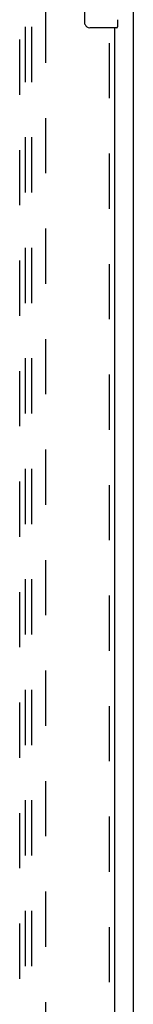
# Model space of a CAD drawing. Header units: inches. Extents: x 0 to 200, y 0 to 129.
# Tile 56 of 82: x 84.55 to 86.82, y 67.95 to 87.55. Entities that reach past the tile are written whole.
import ezdxf

# ---------------------------------------------------------------- set-up
doc = ezdxf.new("R2010")
doc.units = ezdxf.units.IN
doc.header["$LTSCALE"] = 11
doc.header["$MEASUREMENT"] = 0
doc.linetypes.add('HIDDEN', pattern=[0.2, 0.1, -0.1])
doc.layers.get('0').update_dxf_attribs({"linetype": 'CONTINUOUS'})
for name, color, linetype in [('DEFAULT_2', 8, 'HIDDEN'), ('RIGHT_DOOR_ASSEMBLY', 7, 'CONTINUOUS'), ('SUBPANEL', 7, 'CONTINUOUS')]:
    doc.layers.add(name, color=color, linetype=linetype)

msp = doc.modelspace()

# ---------------------------------------------------------------- linework, layer by layer
at = {"color": 3, "linetype": 'Continuous'}
msp.add_line((86.819, 33.745), (86.819, 98.342), dxfattribs=at)
at = {"layer": 'DEFAULT_2', "color": 8, "linetype": 'HIDDEN'}
msp.add_line((85.069, 92.193), (85.069, 35.089), dxfattribs=at)
at = {"layer": 'RIGHT_DOOR_ASSEMBLY', "color": 7, "linetype": 'Continuous'}
for p, q in [((85.849, 87.491), (85.849, 88.291)), ((86.504, 87.551), (86.504, 87.406)), ((86.489, 87.391), (85.949, 87.391))]:
    msp.add_line(p, q, dxfattribs=at)
at = {"layer": 'RIGHT_DOOR_ASSEMBLY', "color": 8, "linetype": 'HIDDEN'}
msp.add_line((86.34, 63.986), (86.34, 87.546), dxfattribs=at)
at = {"layer": 'RIGHT_DOOR_ASSEMBLY', "color": 3, "linetype": 'Continuous'}
msp.add_line((86.444, 87.391), (86.444, 64.141), dxfattribs=at)
at = {"layer": 'RIGHT_DOOR_ASSEMBLY', "color": 7, "linetype": 'Continuous'}
msp.add_lwpolyline([(85.856, 87.454), (85.854, 87.46), (85.852, 87.466), (85.851, 87.472), (85.85, 87.478), (85.849, 87.484), (85.849, 87.491)], dxfattribs=at)
for centre, radius, start, end in [((85.949, 87.491), 0.1, 201.1999, 270), ((86.489, 87.406), 0.015, 270, 360)]:
    msp.add_arc(centre, radius, start, end, dxfattribs=at)
at = {"layer": 'SUBPANEL', "color": 8, "linetype": 'HIDDEN'}
for p, q in [((84.551, 37.656), (84.551, 89.625)), ((84.663, 89.609), (84.663, 37.672)), ((84.788, 89.609), (84.788, 37.672))]:
    msp.add_line(p, q, dxfattribs=at)

doc.saveas('drawing.dxf')
